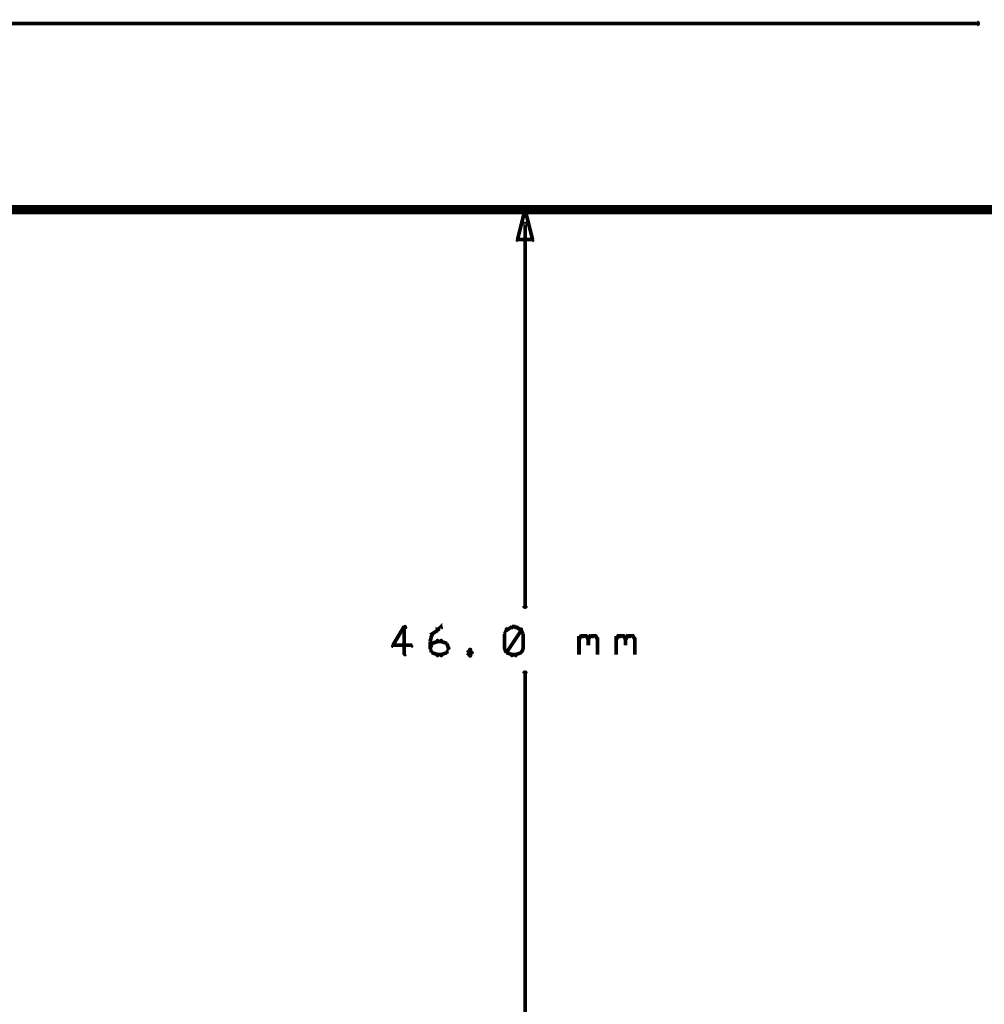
# Model space of a CAD drawing. Extents: x 178 to 725, y 26 to 878.
# Tile 27 of 93: x 355 to 407, y 269 to 322. Entities that reach past the tile are written whole.
import ezdxf

# ---------------------------------------------------------------- set-up
doc = ezdxf.new("R2010")
doc.units = 0
doc.layers.add('DIMENSIONS', color=2, linetype='CONTINUOUS')
doc.layers.add('DRAWING', color=4, linetype='CONTINUOUS')

msp = doc.modelspace()

# ---------------------------------------------------------------- linework, layer by layer
at = {"layer": 'DIMENSIONS', "color": 94}
for points in [[(243.3, 322.1, 0.1, 0.1, 1), (243.3, 321.9, 0, 0, 0), (243.3, 322, 0, 0, 0), (243.3, 322, 0.2, 0.2, 0), (406.3, 322, 0.2, 0.2, 0), (406.3, 322, 0, 0, 0), (406.3, 322, 0.1, 0.1, 0), (406.3, 321.9, 0.1, 0.1, 1), (406.3, 322.1, 0, 0, 0)], [(428.4, 312, 0.1, 0.1, 1), (428.4, 312, 0, 0, 0), (428.4, 312, 0, 0, 0), (428.4, 312, 0.1, 0.1, 0), (381.5, 312, 0.1, 0.1, 0), (381.5, 312, 0, 0, 0), (381.5, 312, 0.1, 0.1, 0), (381.5, 312, 0.1, 0.1, 1), (381.5, 312, 0, 0, 0)], [(382.1, 311.2, 0.1, 0.1, 1), (381.9, 311.2, 0, 0, 0), (382, 311.2, 0, 0, 0), (382, 311.2, 0.2, 0.2, 0), (382, 290.7, 0.2, 0.2, 0), (382, 290.7, 0, 0, 0), (382, 290.7, 0.1, 0.1, 0), (381.9, 290.7, 0.1, 0.1, 1), (382.1, 290.7, 0, 0, 0)], [(375.6, 289.5, 0.1, 0.1, 1), (375.5, 289.6, 0, 0, 0), (375.5, 289.6, 0, 0, 0), (375.5, 289.6, 0.2, 0.2, 0), (374.9, 288.6, 0.2, 0.2, 0), (374.9, 288.6, 0, 0, 0), (374.9, 288.6, 0.1, 0.1, 0), (374.9, 288.6, 0.1, 0.1, 1), (374.9, 288.5, 0, 0, 0)], [(375.5, 288.1, 0.1, 0.1, 1), (375.6, 288.1, 0, 0, 0), (375.5, 288.1, 0, 0, 0), (375.5, 288.1, 0.2, 0.2, 0), (375.5, 289.6, 0.2, 0.2, 0), (375.5, 289.6, 0, 0, 0), (375.5, 289.6, 0.1, 0.1, 0), (375.6, 289.6, 0.1, 0.1, 1), (375.5, 289.6, 0, 0, 0)], [(376.9, 288.8, 0.1, 0.1, 1), (376.9, 288.8, 0, 0, 0), (376.9, 288.8, 0, 0, 0), (376.9, 288.8, 0.2, 0.2, 0), (377, 289.2, 0.2, 0.2, 0), (377, 289.2, 0, 0, 0), (377, 289.2, 0.1, 0.1, 0), (377.1, 289.2, 0.1, 0.1, 1), (377, 289.2, 0, 0, 0)], [(377, 289.2, 0.1, 0.1, 1), (377.1, 289.2, 0, 0, 0), (377, 289.2, 0, 0, 0), (377, 289.2, 0.2, 0.2, 0), (377.3, 289.4, 0.2, 0.2, 0), (377.3, 289.4, 0, 0, 0), (377.3, 289.4, 0.1, 0.1, 0), (377.3, 289.4, 0.1, 0.1, 1), (377.2, 289.5, 0, 0, 0)], [(377.3, 289.5, 0.1, 0.1, 1), (377.3, 289.4, 0, 0, 0), (377.3, 289.4, 0, 0, 0), (377.3, 289.4, 0.2, 0.2, 0), (377.5, 289.6, 0.2, 0.2, 0), (377.5, 289.6, 0, 0, 0), (377.5, 289.6, 0.1, 0.1, 0), (377.5, 289.5, 0.1, 0.1, 1), (377.5, 289.6, 0, 0, 0)], [(381.1, 289.4, 0.1, 0.1, 1), (381, 289.5, 0, 0, 0), (381, 289.4, 0, 0, 0), (381, 289.4, 0.2, 0.2, 0), (380.9, 289.2, 0.2, 0.2, 0), (380.9, 289.2, 0, 0, 0), (380.9, 289.2, 0.1, 0.1, 0), (380.9, 289.2, 0.1, 0.1, 1), (380.9, 289.2, 0, 0, 0)], [(380.9, 289.2, 0.1, 0.1, 1), (380.9, 289.2, 0, 0, 0), (380.9, 289.2, 0, 0, 0), (380.9, 289.2, 0.2, 0.2, 0), (380.9, 288.4, 0.2, 0.2, 0), (380.9, 288.4, 0, 0, 0), (380.9, 288.4, 0.1, 0.1, 0), (380.9, 288.4, 0.1, 0.1, 1), (380.9, 288.4, 0, 0, 0)], [(381.3, 289.5, 0.1, 0.1, 1), (381.3, 289.6, 0, 0, 0), (381.3, 289.6, 0, 0, 0), (381.3, 289.6, 0.2, 0.2, 0), (381, 289.4, 0.2, 0.2, 0), (381, 289.4, 0, 0, 0), (381, 289.4, 0.1, 0.1, 0), (381, 289.5, 0.1, 0.1, 1), (381, 289.4, 0, 0, 0)], [(381, 288.2, 0.1, 0.1, 1), (381.1, 288.2, 0, 0, 0), (381, 288.2, 0, 0, 0), (381, 288.2, 0.2, 0.2, 0), (381.8, 289.4, 0.2, 0.2, 0), (381.8, 289.4, 0, 0, 0), (381.8, 289.4, 0.1, 0.1, 0), (381.8, 289.4, 0.1, 0.1, 1), (381.7, 289.5, 0, 0, 0)], [(381.5, 289.5, 0.1, 0.1, 1), (381.5, 289.6, 0, 0, 0), (381.5, 289.6, 0, 0, 0), (381.5, 289.6, 0.2, 0.2, 0), (381.3, 289.6, 0.2, 0.2, 0), (381.3, 289.6, 0, 0, 0), (381.3, 289.6, 0.1, 0.1, 0), (381.3, 289.6, 0.1, 0.1, 1), (381.3, 289.5, 0, 0, 0)], [(381.8, 289.4, 0.1, 0.1, 1), (381.8, 289.5, 0, 0, 0), (381.8, 289.4, 0, 0, 0), (381.8, 289.4, 0.2, 0.2, 0), (381.5, 289.6, 0.2, 0.2, 0), (381.5, 289.6, 0, 0, 0), (381.5, 289.6, 0.1, 0.1, 0), (381.5, 289.6, 0.1, 0.1, 1), (381.5, 289.5, 0, 0, 0)], [(381.9, 289.2, 0.1, 0.1, 1), (381.9, 289.2, 0, 0, 0), (381.9, 289.2, 0, 0, 0), (381.9, 289.2, 0.2, 0.2, 0), (381.8, 289.4, 0.2, 0.2, 0), (381.8, 289.4, 0, 0, 0), (381.8, 289.4, 0.1, 0.1, 0), (381.8, 289.5, 0.1, 0.1, 1), (381.7, 289.4, 0, 0, 0)], [(381.9, 288.4, 0.1, 0.1, 1), (381.9, 288.4, 0, 0, 0), (381.9, 288.4, 0, 0, 0), (381.9, 288.4, 0.2, 0.2, 0), (381.9, 289.2, 0.2, 0.2, 0), (381.9, 289.2, 0, 0, 0), (381.9, 289.2, 0.1, 0.1, 0), (381.9, 289.2, 0.1, 0.1, 1), (381.9, 289.2, 0, 0, 0)], [(376.9, 288.5, 0.1, 0.1, 1), (376.9, 288.4, 0, 0, 0), (376.9, 288.4, 0, 0, 0), (376.9, 288.4, 0.2, 0.2, 0), (377, 288.7, 0.2, 0.2, 0), (377, 288.7, 0, 0, 0), (377, 288.7, 0.1, 0.1, 0), (377.1, 288.7, 0.1, 0.1, 1), (377, 288.7, 0, 0, 0)], [(376.9, 288.4, 0.1, 0.1, 1), (376.9, 288.4, 0, 0, 0), (376.9, 288.4, 0, 0, 0), (376.9, 288.4, 0.2, 0.2, 0), (376.9, 288.8, 0.2, 0.2, 0), (376.9, 288.8, 0, 0, 0), (376.9, 288.8, 0.1, 0.1, 0), (376.9, 288.8, 0.1, 0.1, 1), (376.9, 288.8, 0, 0, 0)], [(377, 288.7, 0.1, 0.1, 1), (377, 288.7, 0, 0, 0), (377, 288.7, 0, 0, 0), (377, 288.7, 0.2, 0.2, 0), (377.3, 288.8, 0.2, 0.2, 0), (377.3, 288.8, 0, 0, 0), (377.3, 288.8, 0.1, 0.1, 0), (377.3, 288.8, 0.1, 0.1, 1), (377.3, 288.9, 0, 0, 0)], [(377.3, 288.9, 0.1, 0.1, 1), (377.3, 288.8, 0, 0, 0), (377.3, 288.8, 0, 0, 0), (377.3, 288.8, 0.2, 0.2, 0), (377.5, 288.8, 0.2, 0.2, 0), (377.5, 288.8, 0, 0, 0), (377.5, 288.8, 0.1, 0.1, 0), (377.5, 288.8, 0.1, 0.1, 1), (377.5, 288.9, 0, 0, 0)], [(377.5, 288.9, 0.1, 0.1, 1), (377.5, 288.8, 0, 0, 0), (377.5, 288.8, 0, 0, 0), (377.5, 288.8, 0.2, 0.2, 0), (377.8, 288.7, 0.2, 0.2, 0), (377.8, 288.7, 0, 0, 0), (377.8, 288.7, 0.1, 0.1, 0), (377.8, 288.7, 0.1, 0.1, 1), (377.8, 288.7, 0, 0, 0)], [(377.8, 288.7, 0.1, 0.1, 1), (377.7, 288.7, 0, 0, 0), (377.8, 288.7, 0, 0, 0), (377.8, 288.7, 0.2, 0.2, 0), (377.9, 288.4, 0.2, 0.2, 0), (377.9, 288.4, 0, 0, 0), (377.9, 288.4, 0.1, 0.1, 0), (377.9, 288.4, 0.1, 0.1, 1), (377.9, 288.5, 0, 0, 0)], [(384.9, 289, 0.1, 0.1, 1), (384.9, 288.9, 0, 0, 0), (384.9, 288.9, 0, 0, 0), (384.9, 288.9, 0.2, 0.2, 0), (385, 289.1, 0.2, 0.2, 0), (385, 289.1, 0, 0, 0), (385, 289.1, 0.1, 0.1, 0), (385.1, 289, 0.1, 0.1, 1), (385, 289.1, 0, 0, 0)], [(384.9, 288.1, 0.1, 0.1, 1), (384.9, 288.1, 0, 0, 0), (384.9, 288.1, 0, 0, 0), (384.9, 288.1, 0.2, 0.2, 0), (384.9, 289.1, 0.2, 0.2, 0), (384.9, 289.1, 0, 0, 0), (384.9, 289.1, 0.1, 0.1, 0), (384.9, 289.1, 0.1, 0.1, 1), (384.9, 289.1, 0, 0, 0)], [(385, 289.1, 0.1, 0.1, 1), (385, 289, 0, 0, 0), (385, 289.1, 0, 0, 0), (385, 289.1, 0.2, 0.2, 0), (385.3, 289.1, 0.2, 0.2, 0), (385.3, 289.1, 0, 0, 0), (385.3, 289.1, 0.1, 0.1, 0), (385.3, 289, 0.1, 0.1, 1), (385.3, 289.1, 0, 0, 0)], [(385.3, 289.1, 0.1, 0.1, 1), (385.2, 289, 0, 0, 0), (385.3, 289.1, 0, 0, 0), (385.3, 289.1, 0.2, 0.2, 0), (385.4, 288.9, 0.2, 0.2, 0), (385.4, 288.9, 0, 0, 0), (385.4, 288.9, 0.1, 0.1, 0), (385.4, 288.9, 0.1, 0.1, 1), (385.4, 289, 0, 0, 0)], [(385.4, 289, 0.1, 0.1, 1), (385.4, 288.9, 0, 0, 0), (385.4, 288.9, 0, 0, 0), (385.4, 288.9, 0.2, 0.2, 0), (385.5, 289.1, 0.2, 0.2, 0), (385.5, 289.1, 0, 0, 0), (385.5, 289.1, 0.1, 0.1, 0), (385.6, 289, 0.1, 0.1, 1), (385.5, 289.1, 0, 0, 0)], [(385.4, 288.9, 0.1, 0.1, 1), (385.4, 288.9, 0, 0, 0), (385.4, 288.9, 0, 0, 0), (385.4, 288.9, 0.2, 0.2, 0), (385.4, 288.6, 0.2, 0.2, 0), (385.4, 288.6, 0, 0, 0), (385.4, 288.6, 0.1, 0.1, 0), (385.4, 288.6, 0.1, 0.1, 1), (385.4, 288.6, 0, 0, 0)], [(385.5, 289.1, 0.1, 0.1, 1), (385.5, 289, 0, 0, 0), (385.5, 289.1, 0, 0, 0), (385.5, 289.1, 0.2, 0.2, 0), (385.8, 289.1, 0.2, 0.2, 0), (385.8, 289.1, 0, 0, 0), (385.8, 289.1, 0.1, 0.1, 0), (385.8, 289, 0.1, 0.1, 1), (385.8, 289.1, 0, 0, 0)], [(385.8, 289.1, 0.1, 0.1, 1), (385.7, 289, 0, 0, 0), (385.8, 289.1, 0, 0, 0), (385.8, 289.1, 0.2, 0.2, 0), (385.9, 288.9, 0.2, 0.2, 0), (385.9, 288.9, 0, 0, 0), (385.9, 288.9, 0.1, 0.1, 0), (385.9, 288.9, 0.1, 0.1, 1), (385.9, 289, 0, 0, 0)], [(385.9, 288.9, 0.1, 0.1, 1), (385.9, 288.9, 0, 0, 0), (385.9, 288.9, 0, 0, 0), (385.9, 288.9, 0.2, 0.2, 0), (385.9, 288.1, 0.2, 0.2, 0), (385.9, 288.1, 0, 0, 0), (385.9, 288.1, 0.1, 0.1, 0), (385.9, 288.1, 0.1, 0.1, 1), (385.9, 288.1, 0, 0, 0)], [(386.9, 289, 0.1, 0.1, 1), (386.9, 288.9, 0, 0, 0), (386.9, 288.9, 0, 0, 0), (386.9, 288.9, 0.2, 0.2, 0), (387, 289.1, 0.2, 0.2, 0), (387, 289.1, 0, 0, 0), (387, 289.1, 0.1, 0.1, 0), (387.1, 289, 0.1, 0.1, 1), (387, 289.1, 0, 0, 0)], [(386.9, 288.1, 0.1, 0.1, 1), (386.9, 288.1, 0, 0, 0), (386.9, 288.1, 0, 0, 0), (386.9, 288.1, 0.2, 0.2, 0), (386.9, 289.1, 0.2, 0.2, 0), (386.9, 289.1, 0, 0, 0), (386.9, 289.1, 0.1, 0.1, 0), (386.9, 289.1, 0.1, 0.1, 1), (386.9, 289.1, 0, 0, 0)], [(387, 289.1, 0.1, 0.1, 1), (387, 289, 0, 0, 0), (387, 289.1, 0, 0, 0), (387, 289.1, 0.2, 0.2, 0), (387.3, 289.1, 0.2, 0.2, 0), (387.3, 289.1, 0, 0, 0), (387.3, 289.1, 0.1, 0.1, 0), (387.3, 289, 0.1, 0.1, 1), (387.3, 289.1, 0, 0, 0)], [(387.3, 289.1, 0.1, 0.1, 1), (387.2, 289, 0, 0, 0), (387.3, 289.1, 0, 0, 0), (387.3, 289.1, 0.2, 0.2, 0), (387.4, 288.9, 0.2, 0.2, 0), (387.4, 288.9, 0, 0, 0), (387.4, 288.9, 0.1, 0.1, 0), (387.4, 288.9, 0.1, 0.1, 1), (387.4, 289, 0, 0, 0)], [(387.4, 289, 0.1, 0.1, 1), (387.4, 288.9, 0, 0, 0), (387.4, 288.9, 0, 0, 0), (387.4, 288.9, 0.2, 0.2, 0), (387.5, 289.1, 0.2, 0.2, 0), (387.5, 289.1, 0, 0, 0), (387.5, 289.1, 0.1, 0.1, 0), (387.6, 289, 0.1, 0.1, 1), (387.5, 289.1, 0, 0, 0)], [(387.4, 288.9, 0.1, 0.1, 1), (387.4, 288.9, 0, 0, 0), (387.4, 288.9, 0, 0, 0), (387.4, 288.9, 0.2, 0.2, 0), (387.4, 288.6, 0.2, 0.2, 0), (387.4, 288.6, 0, 0, 0), (387.4, 288.6, 0.1, 0.1, 0), (387.4, 288.6, 0.1, 0.1, 1), (387.4, 288.6, 0, 0, 0)], [(387.5, 289.1, 0.1, 0.1, 1), (387.5, 289, 0, 0, 0), (387.5, 289.1, 0, 0, 0), (387.5, 289.1, 0.2, 0.2, 0), (387.8, 289.1, 0.2, 0.2, 0), (387.8, 289.1, 0, 0, 0), (387.8, 289.1, 0.1, 0.1, 0), (387.8, 289, 0.1, 0.1, 1), (387.8, 289.1, 0, 0, 0)], [(387.8, 289.1, 0.1, 0.1, 1), (387.7, 289, 0, 0, 0), (387.8, 289.1, 0, 0, 0), (387.8, 289.1, 0.2, 0.2, 0), (387.9, 288.9, 0.2, 0.2, 0), (387.9, 288.9, 0, 0, 0), (387.9, 288.9, 0.1, 0.1, 0), (387.9, 288.9, 0.1, 0.1, 1), (387.9, 289, 0, 0, 0)], [(387.9, 288.9, 0.1, 0.1, 1), (387.9, 288.9, 0, 0, 0), (387.9, 288.9, 0, 0, 0), (387.9, 288.9, 0.2, 0.2, 0), (387.9, 288.1, 0.2, 0.2, 0), (387.9, 288.1, 0, 0, 0), (387.9, 288.1, 0.1, 0.1, 0), (387.9, 288.1, 0.1, 0.1, 1), (387.9, 288.1, 0, 0, 0)], [(374.9, 288.6, 0.1, 0.1, 1), (374.9, 288.5, 0, 0, 0), (374.9, 288.6, 0, 0, 0), (374.9, 288.6, 0.2, 0.2, 0), (375.9, 288.6, 0.2, 0.2, 0), (375.9, 288.6, 0, 0, 0), (375.9, 288.6, 0.1, 0.1, 0), (375.9, 288.5, 0.1, 0.1, 1), (375.9, 288.6, 0, 0, 0)], [(377, 288.2, 0.1, 0.1, 1), (377.1, 288.2, 0, 0, 0), (377, 288.2, 0, 0, 0), (377, 288.2, 0.2, 0.2, 0), (376.9, 288.4, 0.2, 0.2, 0), (376.9, 288.4, 0, 0, 0), (376.9, 288.4, 0.1, 0.1, 0), (376.9, 288.5, 0.1, 0.1, 1), (376.9, 288.4, 0, 0, 0)], [(377.3, 288, 0.1, 0.1, 1), (377.3, 288.1, 0, 0, 0), (377.3, 288.1, 0, 0, 0), (377.3, 288.1, 0.2, 0.2, 0), (377, 288.2, 0.2, 0.2, 0), (377, 288.2, 0, 0, 0), (377, 288.2, 0.1, 0.1, 0), (377, 288.2, 0.1, 0.1, 1), (377, 288.2, 0, 0, 0)], [(377.8, 288.2, 0.1, 0.1, 1), (377.8, 288.2, 0, 0, 0), (377.8, 288.2, 0, 0, 0), (377.8, 288.2, 0.2, 0.2, 0), (377.5, 288.1, 0.2, 0.2, 0), (377.5, 288.1, 0, 0, 0), (377.5, 288.1, 0.1, 0.1, 0), (377.5, 288.1, 0.1, 0.1, 1), (377.5, 288, 0, 0, 0)], [(377.9, 288.4, 0.1, 0.1, 1), (377.9, 288.5, 0, 0, 0), (377.9, 288.4, 0, 0, 0), (377.9, 288.4, 0.2, 0.2, 0), (377.8, 288.2, 0.2, 0.2, 0), (377.8, 288.2, 0, 0, 0), (377.8, 288.2, 0.1, 0.1, 0), (377.7, 288.2, 0.1, 0.1, 1), (377.8, 288.2, 0, 0, 0)], [(379.1, 288.3, 0.1, 0.1, 1), (379, 288.4, 0, 0, 0), (379, 288.3, 0, 0, 0), (379, 288.3, 0.2, 0.2, 0), (378.9, 288.2, 0.2, 0.2, 0), (378.9, 288.2, 0, 0, 0), (378.9, 288.2, 0.1, 0.1, 0), (378.9, 288.2, 0.1, 0.1, 1), (378.9, 288.2, 0, 0, 0)], [(378.9, 288.2, 0.1, 0.1, 1), (378.9, 288.2, 0, 0, 0), (378.9, 288.2, 0, 0, 0), (378.9, 288.2, 0.2, 0.2, 0), (379, 288.1, 0.2, 0.2, 0), (379, 288.1, 0, 0, 0), (379, 288.1, 0.1, 0.1, 0), (379, 288, 0.1, 0.1, 1), (379.1, 288.1, 0, 0, 0)], [(379.1, 288.2, 0.1, 0.1, 1), (379.2, 288.2, 0, 0, 0), (379.1, 288.2, 0, 0, 0), (379.1, 288.2, 0.2, 0.2, 0), (379, 288.3, 0.2, 0.2, 0), (379, 288.3, 0, 0, 0), (379, 288.3, 0.1, 0.1, 0), (379.1, 288.4, 0.1, 0.1, 1), (379, 288.3, 0, 0, 0)], [(379, 288.1, 0.1, 0.1, 1), (379.1, 288, 0, 0, 0), (379, 288.1, 0, 0, 0), (379, 288.1, 0.2, 0.2, 0), (379.1, 288.2, 0.2, 0.2, 0), (379.1, 288.2, 0, 0, 0), (379.1, 288.2, 0.1, 0.1, 0), (379.2, 288.2, 0.1, 0.1, 1), (379.1, 288.2, 0, 0, 0)], [(380.9, 288.5, 0.1, 0.1, 1), (380.9, 288.4, 0, 0, 0), (380.9, 288.4, 0, 0, 0), (380.9, 288.4, 0.2, 0.2, 0), (381, 288.2, 0.2, 0.2, 0), (381, 288.2, 0, 0, 0), (381, 288.2, 0.1, 0.1, 0), (381, 288.2, 0.1, 0.1, 1), (381.1, 288.2, 0, 0, 0)], [(381, 288.2, 0.1, 0.1, 1), (381, 288.2, 0, 0, 0), (381, 288.2, 0, 0, 0), (381, 288.2, 0.2, 0.2, 0), (381.3, 288.1, 0.2, 0.2, 0), (381.3, 288.1, 0, 0, 0), (381.3, 288.1, 0.1, 0.1, 0), (381.3, 288, 0.1, 0.1, 1), (381.3, 288.1, 0, 0, 0)], [(381.5, 288.1, 0.1, 0.1, 1), (381.5, 288, 0, 0, 0), (381.5, 288.1, 0, 0, 0), (381.5, 288.1, 0.2, 0.2, 0), (381.8, 288.2, 0.2, 0.2, 0), (381.8, 288.2, 0, 0, 0), (381.8, 288.2, 0.1, 0.1, 0), (381.8, 288.2, 0.1, 0.1, 1), (381.8, 288.2, 0, 0, 0)], [(381.7, 288.2, 0.1, 0.1, 1), (381.8, 288.2, 0, 0, 0), (381.8, 288.2, 0, 0, 0), (381.8, 288.2, 0.2, 0.2, 0), (381.9, 288.4, 0.2, 0.2, 0), (381.9, 288.4, 0, 0, 0), (381.9, 288.4, 0.1, 0.1, 0), (381.9, 288.4, 0.1, 0.1, 1), (381.9, 288.5, 0, 0, 0)], [(377.5, 288, 0.1, 0.1, 1), (377.5, 288.1, 0, 0, 0), (377.5, 288.1, 0, 0, 0), (377.5, 288.1, 0.2, 0.2, 0), (377.3, 288.1, 0.2, 0.2, 0), (377.3, 288.1, 0, 0, 0), (377.3, 288.1, 0.1, 0.1, 0), (377.3, 288.1, 0.1, 0.1, 1), (377.3, 288, 0, 0, 0)], [(381.3, 288.1, 0.1, 0.1, 1), (381.3, 288, 0, 0, 0), (381.3, 288.1, 0, 0, 0), (381.3, 288.1, 0.2, 0.2, 0), (381.5, 288.1, 0.2, 0.2, 0), (381.5, 288.1, 0, 0, 0), (381.5, 288.1, 0.1, 0.1, 0), (381.5, 288, 0.1, 0.1, 1), (381.5, 288.1, 0, 0, 0)], [(381.9, 266.8, 0.1, 0.1, 1), (382.1, 266.8, 0, 0, 0), (382, 266.8, 0, 0, 0), (382, 266.8, 0.2, 0.2, 0), (382, 287.1, 0.2, 0.2, 0), (382, 287.1, 0, 0, 0), (382, 287.1, 0.1, 0.1, 0), (382.1, 287.1, 0.1, 0.1, 1), (381.9, 287.1, 0, 0, 0)]]:
    msp.add_lwpolyline(points, format="xyseb", dxfattribs=at)
msp.add_lwpolyline([(382, 312, 0.1, 0.1, 1), (382, 312, 0, 0, 0), (382, 312, 0, 0, 0), (382, 312, 0.2, 0.2, 0), (382.4, 310.4, 0, 0, 0), (382.4, 310.4, 0.1, 0.1, 0), (382.4, 310.4, 0.1, 0.1, 1), (382.4, 310.4, 0, 0, 0), (382.4, 310.3, 0.1, 0.1, 1), (382.4, 310.4, 0, 0, 0), (382.4, 310.4, 0, 0, 0), (382.4, 310.4, 0.2, 0.2, 0), (381.6, 310.4, 0, 0, 0), (381.6, 310.4, 0.1, 0.1, 0), (381.6, 310.4, 0.1, 0.1, 1), (381.6, 310.3, 0, 0, 0), (381.6, 310.4, 0.1, 0.1, 1), (381.6, 310.4, 0, 0, 0), (381.6, 310.4, 0, 0, 0), (381.6, 310.4, 0.2, 0.2, 0), (382, 312, 0.2, 0.2, 0), (382, 312, 0, 0, 0), (382, 312, 0.1, 0.1, 0), (382, 312, 0.1, 0.1, 1), (382, 312, 0, 0, 0)], format="xyseb", close=True, dxfattribs=at)
at = {"layer": 'DRAWING', "color": 2}
msp.add_lwpolyline([(662.5, 312, 0.5, 0.5, 0), (242.5, 312, 0, 0, 0), (242.5, 312, 0.3, 0.3, 0), (242.5, 312.1, 0.3, 0.3, 1), (242.5, 311.9, 0, 0, 0), (242.6, 312, 0.3, 0.3, 1), (242.4, 312, 0, 0, 0), (242.5, 312, 0, 0, 0), (242.5, 312, 0.5, 0.5, 0), (242.5, 232, 0.5, 0.5, 0), (242.5, 232, 0, 0, 0), (242.5, 232, 0.3, 0.3, 0), (242.4, 232, 0.3, 0.3, 1), (242.6, 232, 0, 0, 0), (242.5, 232.1, 0.3, 0.3, 1), (242.5, 231.9, 0, 0, 0), (242.5, 232, 0, 0, 0), (242.5, 232, 0.5, 0.5, 0), (662.5, 232, 0, 0, 0)], format="xyseb", dxfattribs=at)

doc.saveas('drawing.dxf')
